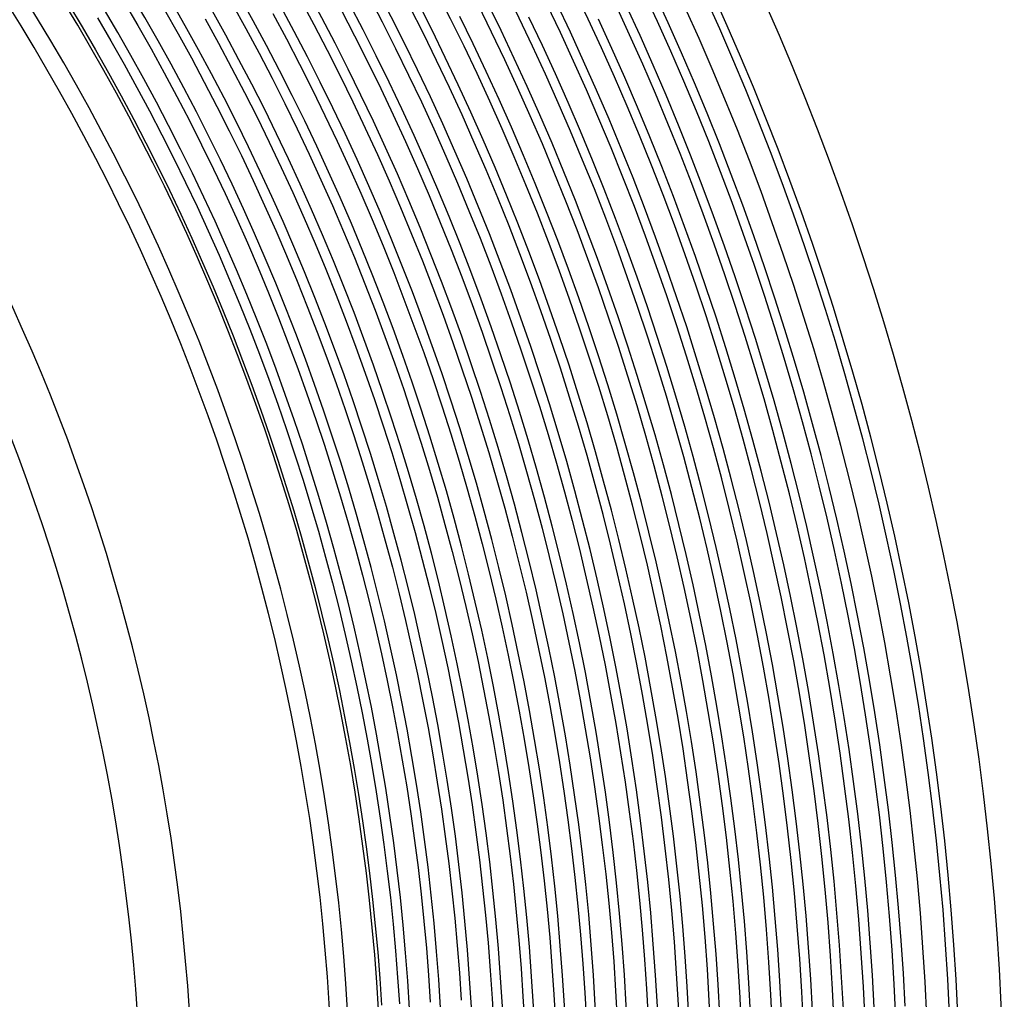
# Model space of a CAD drawing. Header units: millimetres. Extents: x -258 to 258, y -258 to 258.
# Tile 52 of 71: x 139 to 215, y 11 to 86. Entities that reach past the tile are written whole.
import ezdxf

# ---------------------------------------------------------------- set-up
doc = ezdxf.new("R2010")
doc.units = ezdxf.units.MM
doc.layers.add('HIDDEN', color=7, linetype='Continuous')
doc.layers.add('THICK', color=7, linetype='Continuous')

msp = doc.modelspace()

# ---------------------------------------------------------------- linework, layer by layer
at = {"layer": 'HIDDEN'}
for p, q in [((189.194, 85.521), (188.143, 87.81)), ((171.067, 84.953), (170.024, 87.022)), ((176.365, 84.933), (175.322, 87.066)), ((181.686, 84.796), (180.644, 86.994)), ((187.03, 84.543), (185.99, 86.805)), ((174.225, 83.902), (173.194, 86.009)), ((179.534, 83.792), (178.504, 85.963)), ((184.865, 83.564), (183.838, 85.801)), ((190.217, 83.22), (189.194, 85.521)), ((172.085, 82.872), (171.067, 84.953)), ((177.382, 82.787), (176.365, 84.933)), ((182.701, 82.586), (181.686, 84.796)), ((175.23, 81.783), (174.225, 83.902)), ((188.041, 82.268), (187.03, 84.543)), ((180.537, 81.608), (179.534, 83.792)), ((185.865, 81.316), (184.865, 83.564)), ((191.213, 80.907), (190.217, 83.22)), ((173.078, 80.778), (172.085, 82.872)), ((178.373, 80.63), (177.382, 82.787)), ((183.69, 80.364), (182.701, 82.586)), ((176.209, 79.651), (175.23, 81.783)), ((189.025, 79.981), (188.041, 82.268)), ((181.514, 79.412), (180.537, 81.608)), ((186.838, 79.056), (185.865, 81.316)), ((192.18, 78.581), (191.213, 80.907)), ((174.045, 78.673), (173.078, 80.778)), ((179.338, 78.46), (178.373, 80.63)), ((184.651, 78.13), (183.69, 80.364)), ((177.162, 77.508), (176.209, 79.651)), ((182.464, 77.205), (181.514, 79.412)), ((189.982, 77.682), (189.025, 79.981)), ((174.986, 76.556), (174.045, 78.673)), ((187.783, 76.784), (186.838, 79.056)), ((180.276, 76.279), (179.338, 78.46)), ((185.585, 75.885), (184.651, 78.13)), ((193.119, 76.244), (192.18, 78.581)), ((178.089, 75.354), (177.162, 77.508)), ((183.387, 74.986), (182.464, 77.205)), ((190.91, 75.372), (189.982, 77.682)), ((175.902, 74.428), (174.986, 76.556)), ((188.701, 74.5), (187.783, 76.784)), ((181.188, 74.087), (180.276, 76.279)), ((186.492, 73.628), (185.585, 75.885)), ((194.03, 73.896), (193.119, 76.244)), ((178.99, 73.188), (178.089, 75.354)), ((184.283, 72.756), (183.387, 74.986)), ((191.81, 73.051), (190.91, 75.372)), ((176.792, 72.289), (175.902, 74.428)), ((182.074, 71.884), (181.188, 74.087)), ((189.591, 72.206), (188.701, 74.5)), ((187.371, 71.361), (186.492, 73.628)), ((194.912, 71.538), (194.03, 73.896)), ((179.865, 71.012), (178.99, 73.188)), ((185.152, 70.515), (184.283, 72.756)), ((192.682, 70.719), (191.81, 73.051)), ((177.655, 70.139), (176.792, 72.289)), ((182.932, 69.67), (182.074, 71.884)), ((190.452, 69.901), (189.591, 72.206)), ((188.223, 69.083), (187.371, 71.361)), ((195.765, 69.168), (194.912, 71.538)), ((180.713, 68.825), (179.865, 71.012)), ((185.993, 68.264), (185.152, 70.515)), ((193.526, 68.377), (192.682, 70.719)), ((178.493, 67.979), (177.655, 70.139)), ((183.764, 67.446), (182.932, 69.67)), ((191.286, 67.586), (190.452, 69.901)), ((181.534, 66.628), (180.713, 68.825)), ((189.047, 66.795), (188.223, 69.083)), ((196.589, 66.789), (195.765, 69.168)), ((186.808, 66.003), (185.993, 68.264)), ((194.341, 66.025), (193.526, 68.377)), ((179.305, 65.809), (178.493, 67.979)), ((184.568, 65.212), (183.764, 67.446)), ((192.092, 65.261), (191.286, 67.586)), ((182.329, 64.421), (181.534, 66.628)), ((189.843, 64.497), (189.047, 66.795)), ((197.385, 64.399), (196.589, 66.789)), ((180.09, 63.63), (179.305, 65.809)), ((187.594, 63.733), (186.808, 66.003)), ((195.127, 63.662), (194.341, 66.025)), ((185.346, 62.969), (184.568, 65.212)), ((192.869, 62.926), (192.092, 65.261)), ((183.097, 62.205), (182.329, 64.421)), ((190.612, 62.189), (189.843, 64.497)), ((198.152, 62), (197.385, 64.399)), ((180.848, 61.441), (180.09, 63.63)), ((188.354, 61.453), (187.594, 63.733)), ((195.885, 61.291), (195.127, 63.662)), ((186.096, 60.716), (185.346, 62.969)), ((193.618, 60.582), (192.869, 62.926)), ((183.838, 59.979), (183.097, 62.205)), ((191.352, 59.873), (190.612, 62.189)), ((198.889, 59.592), (198.152, 62)), ((181.58, 59.243), (180.848, 61.441)), ((189.085, 59.163), (188.354, 61.453)), ((196.614, 58.911), (195.885, 61.291)), ((186.819, 58.454), (186.096, 60.716)), ((194.339, 58.229), (193.618, 60.582)), ((184.552, 57.745), (183.838, 59.979)), ((192.064, 57.547), (191.352, 59.873)), ((182.285, 57.036), (181.58, 59.243)), ((189.789, 56.866), (189.085, 59.163)), ((199.597, 57.175), (198.889, 59.592)), ((187.514, 56.184), (186.819, 58.454)), ((195.031, 55.867), (194.339, 58.229)), ((197.314, 56.521), (196.614, 58.911)), ((185.239, 55.502), (184.552, 57.745)), ((192.748, 55.213), (192.064, 57.547)), ((182.964, 54.821), (182.285, 57.036)), ((190.465, 54.559), (189.789, 56.866)), ((200.276, 54.75), (199.597, 57.175)), ((188.182, 53.905), (187.514, 56.184)), ((197.985, 54.124), (197.314, 56.521)), ((185.898, 53.251), (185.239, 55.502)), ((193.403, 52.871), (192.748, 55.213)), ((195.694, 53.498), (195.031, 55.867)), ((183.615, 52.597), (182.964, 54.821)), ((191.112, 52.245), (190.465, 54.559)), ((200.926, 52.317), (200.276, 54.75)), ((188.822, 51.619), (188.182, 53.905)), ((198.627, 51.718), (197.985, 54.124)), ((186.531, 50.993), (185.898, 53.251)), ((196.329, 51.12), (195.694, 53.498)), ((184.24, 50.366), (183.615, 52.597)), ((191.732, 49.923), (191.112, 52.245)), ((194.03, 50.522), (193.403, 52.871)), ((201.545, 49.876), (200.926, 52.317)), ((189.434, 49.325), (188.822, 51.619)), ((199.24, 49.305), (198.627, 51.718)), ((187.135, 48.726), (186.531, 50.993)), ((196.934, 48.735), (196.329, 51.12)), ((184.837, 48.128), (184.24, 50.366)), ((192.324, 47.594), (191.732, 49.923)), ((194.629, 48.164), (194.03, 50.522)), ((190.018, 47.023), (189.434, 49.325)), ((199.823, 46.885), (199.24, 49.305)), ((202.135, 47.428), (201.545, 49.876)), ((187.713, 46.453), (187.135, 48.726)), ((197.511, 46.343), (196.934, 48.735)), ((185.407, 45.882), (184.837, 48.128)), ((195.199, 45.8), (194.629, 48.164)), ((190.574, 44.715), (190.018, 47.023)), ((192.887, 45.258), (192.324, 47.594)), ((200.377, 44.458), (199.823, 46.885)), ((202.696, 44.972), (202.135, 47.428)), ((188.262, 44.173), (187.713, 46.453)), ((198.059, 43.944), (197.511, 46.343)), ((185.95, 43.63), (185.407, 45.882)), ((195.74, 43.429), (195.199, 45.8)), ((191.103, 42.4), (190.574, 44.715)), ((193.421, 42.915), (192.887, 45.258)), ((203.226, 42.511), (202.696, 44.972)), ((188.784, 41.886), (188.262, 44.173)), ((198.577, 41.538), (198.059, 43.944)), ((200.902, 42.024), (200.377, 44.458)), ((186.466, 41.371), (185.95, 43.63)), ((196.252, 41.052), (195.74, 43.429)), ((191.603, 40.079), (191.103, 42.4)), ((193.928, 40.565), (193.421, 42.915)), ((203.727, 40.042), (203.226, 42.511)), ((189.278, 39.593), (188.784, 41.886)), ((201.397, 39.584), (200.902, 42.024)), ((186.954, 39.107), (186.466, 41.371)), ((196.736, 38.668), (196.252, 41.052)), ((199.066, 39.126), (198.577, 41.538)), ((192.075, 37.752), (191.603, 40.079)), ((194.405, 38.21), (193.928, 40.565)), ((189.745, 37.294), (189.278, 39.593)), ((201.862, 37.139), (201.397, 39.584)), ((204.198, 37.568), (203.727, 40.042)), ((187.414, 36.836), (186.954, 39.107)), ((197.19, 36.279), (196.736, 38.668)), ((199.526, 36.709), (199.066, 39.126)), ((194.855, 35.849), (194.405, 38.21)), ((190.183, 34.99), (189.745, 37.294)), ((192.519, 35.42), (192.075, 37.752)), ((202.298, 34.687), (201.862, 37.139)), ((204.639, 35.089), (204.198, 37.568)), ((187.847, 34.56), (187.414, 36.836)), ((197.616, 33.885), (197.19, 36.279)), ((199.957, 34.286), (199.526, 36.709)), ((195.275, 33.483), (194.855, 35.849)), ((190.593, 32.681), (190.183, 34.99)), ((192.934, 33.082), (192.519, 35.42)), ((205.049, 32.604), (204.639, 35.089)), ((188.253, 32.279), (187.847, 34.56)), ((200.358, 31.858), (199.957, 34.286)), ((202.704, 32.231), (202.298, 34.687)), ((195.667, 31.112), (195.275, 33.483)), ((198.012, 31.485), (197.616, 33.885)), ((190.976, 30.366), (190.593, 32.681)), ((193.321, 30.739), (192.934, 33.082)), ((205.429, 30.115), (205.049, 32.604)), ((188.63, 29.993), (188.253, 32.279)), ((200.73, 29.426), (200.358, 31.858)), ((203.08, 29.77), (202.704, 32.231)), ((196.03, 28.737), (195.667, 31.112)), ((198.38, 29.081), (198.012, 31.485)), ((191.33, 28.048), (190.976, 30.366)), ((193.68, 28.392), (193.321, 30.739)), ((188.98, 27.703), (188.63, 29.993)), ((203.426, 27.305), (203.08, 29.77)), ((205.78, 27.621), (205.429, 30.115)), ((196.364, 26.357), (196.03, 28.737)), ((198.718, 26.673), (198.38, 29.081)), ((201.072, 26.989), (200.73, 29.426)), ((191.656, 25.725), (191.33, 28.048)), ((194.01, 26.041), (193.68, 28.392)), ((189.302, 25.409), (188.98, 27.703)), ((203.742, 24.835), (203.426, 27.305)), ((206.099, 25.123), (205.78, 27.621)), ((199.027, 24.26), (198.718, 26.673)), ((201.384, 24.548), (201.072, 26.989)), ((191.954, 23.398), (191.656, 25.725)), ((194.312, 23.686), (194.01, 26.041)), ((196.669, 23.973), (196.364, 26.357)), ((189.597, 23.111), (189.302, 25.409)), ((206.389, 22.621), (206.099, 25.123)), ((199.306, 21.845), (199.027, 24.26)), ((201.667, 22.103), (201.384, 24.548)), ((204.028, 22.362), (203.742, 24.835)), ((194.585, 21.327), (194.312, 23.686)), ((196.946, 21.586), (196.669, 23.973)), ((189.863, 20.81), (189.597, 23.111)), ((192.224, 21.068), (191.954, 23.398)), ((201.921, 19.656), (201.667, 22.103)), ((204.284, 19.886), (204.028, 22.362)), ((206.648, 20.116), (206.389, 22.621)), ((194.829, 18.965), (194.585, 21.327)), ((197.193, 19.195), (196.946, 21.586)), ((199.557, 19.426), (199.306, 21.845)), ((190.101, 18.505), (189.863, 20.81)), ((192.465, 18.735), (192.224, 21.068)), ((202.144, 17.205), (201.921, 19.656)), ((204.511, 17.406), (204.284, 19.886)), ((206.877, 17.608), (206.648, 20.116)), ((195.045, 16.601), (194.829, 18.965)), ((197.411, 16.802), (197.193, 19.195)), ((199.778, 17.004), (199.557, 19.426)), ((190.312, 16.198), (190.101, 18.505)), ((192.678, 16.399), (192.465, 18.735)), ((204.707, 14.925), (204.511, 17.406)), ((207.075, 15.097), (206.877, 17.608)), ((197.601, 14.406), (197.411, 16.802)), ((199.969, 14.579), (199.778, 17.004)), ((202.338, 14.752), (202.144, 17.205)), ((190.494, 13.888), (190.312, 16.198)), ((192.863, 14.061), (192.678, 16.399)), ((195.232, 14.234), (195.045, 16.601)), ((197.761, 12.009), (197.601, 14.406)), ((200.131, 12.153), (199.969, 14.579)), ((202.502, 12.297), (202.338, 14.752)), ((204.873, 12.44), (204.707, 14.925)), ((207.243, 12.584), (207.075, 15.097)), ((190.649, 11.577), (190.494, 13.888)), ((193.019, 11.721), (192.863, 14.061)), ((195.39, 11.865), (195.232, 14.234)), ((200.264, 9.724), (200.131, 12.153)), ((202.636, 9.839), (202.502, 12.297)), ((205.008, 9.955), (204.873, 12.44)), ((207.381, 10.07), (207.243, 12.584)), ((190.775, 9.263), (190.649, 11.577)), ((193.147, 9.379), (193.019, 11.721)), ((195.52, 9.494), (195.39, 11.865)), ((197.892, 9.609), (197.761, 12.009))]:
    msp.add_line(p, q, dxfattribs=at)
for radius, start, end in [(211, 0.37483, 89.62515), (188.625, 0.11024, 89.88974), (186.25, 0.17458, 89.82546), (183.875, 0.22196, 89.77802), (181.5, 0.2619, 89.73814), (179.125, 0.29737, 89.70267), (176.75, 0.32979, 89.67019), (174.375, 0.36016, 89.63982), (172, 0.38892, 89.61111), (169.625, 0.41643, 89.58361), (167.25, 0.4429, 89.55708), (164.875, 0.46868, 89.53136)]:
    msp.add_arc((0, 0), radius, start, end, dxfattribs=at)
at = {"layer": 'THICK'}
for p, q in [((143.161, 86.955), (144.205, 85.212)), ((147.434, 87.12), (148.48, 85.325)), ((155.724, 86.993), (156.768, 85.097)), ((160.942, 87.363), (161.99, 85.405)), ((166.192, 87.62), (167.242, 85.598)), ((150.539, 86.508), (151.577, 84.676)), ((158.855, 86.23), (159.889, 84.297)), ((164.091, 86.513), (165.128, 84.516)), ((145.389, 85.911), (146.42, 84.142)), ((153.65, 85.834), (154.68, 83.964)), ((161.99, 85.405), (163.014, 83.434)), ((167.242, 85.598), (168.268, 83.563)), ((144.205, 85.212), (145.228, 83.457)), ((148.48, 85.325), (149.504, 83.518)), ((151.577, 84.676), (152.593, 82.831)), ((156.768, 85.097), (157.788, 83.19)), ((146.42, 84.142), (147.43, 82.359)), ((154.68, 83.964), (155.687, 82.082)), ((159.889, 84.297), (160.9, 82.352)), ((165.128, 84.516), (166.141, 82.507)), ((145.228, 83.457), (146.23, 81.689)), ((149.504, 83.518), (150.506, 81.698)), ((157.788, 83.19), (158.786, 81.27)), ((163.014, 83.434), (164.014, 81.45)), ((168.268, 83.563), (169.27, 81.516)), ((152.593, 82.831), (153.586, 80.974)), ((166.141, 82.507), (167.13, 80.485)), ((146.23, 81.689), (147.21, 79.909)), ((147.43, 82.359), (148.418, 80.565)), ((150.506, 81.698), (151.486, 79.867)), ((155.687, 82.082), (156.672, 80.188)), ((160.9, 82.352), (161.887, 80.394)), ((153.586, 80.974), (154.557, 79.105)), ((158.786, 81.27), (159.76, 79.338)), ((164.014, 81.45), (164.99, 79.455)), ((169.27, 81.516), (170.246, 79.457)), ((148.418, 80.565), (149.385, 78.759)), ((156.672, 80.188), (157.633, 78.281)), ((161.887, 80.394), (162.85, 78.424)), ((167.13, 80.485), (168.094, 78.452)), ((147.21, 79.909), (148.168, 78.118)), ((151.486, 79.867), (152.443, 78.023)), ((164.99, 79.455), (165.942, 77.448)), ((170.246, 79.457), (171.197, 77.386)), ((149.385, 78.759), (150.329, 76.941)), ((154.557, 79.105), (155.505, 77.225)), ((159.76, 79.338), (160.71, 77.394)), ((148.168, 78.118), (149.105, 76.315)), ((152.443, 78.023), (153.378, 76.169)), ((157.633, 78.281), (158.571, 76.364)), ((162.85, 78.424), (163.789, 76.443)), ((168.094, 78.452), (169.033, 76.408)), ((155.505, 77.225), (156.431, 75.333)), ((160.71, 77.394), (161.637, 75.439)), ((165.942, 77.448), (166.869, 75.429)), ((171.197, 77.386), (172.123, 75.304)), ((150.329, 76.941), (151.251, 75.112)), ((158.571, 76.364), (159.485, 74.435)), ((163.789, 76.443), (164.705, 74.451)), ((169.033, 76.408), (169.947, 74.352)), ((149.105, 76.315), (150.02, 74.501)), ((153.378, 76.169), (154.291, 74.303)), ((151.251, 75.112), (152.151, 73.272)), ((156.431, 75.333), (157.333, 73.43)), ((161.637, 75.439), (162.54, 73.473)), ((166.869, 75.429), (167.771, 73.4)), ((172.123, 75.304), (173.024, 73.21)), ((150.02, 74.501), (150.912, 72.676)), ((154.291, 74.303), (155.181, 72.426)), ((159.485, 74.435), (160.376, 72.495)), ((164.705, 74.451), (165.595, 72.448)), ((169.947, 74.352), (170.837, 72.285)), ((157.333, 73.43), (158.212, 71.516)), ((162.54, 73.473), (163.42, 71.496)), ((167.771, 73.4), (168.649, 71.359)), ((150.912, 72.676), (151.783, 70.84)), ((152.151, 73.272), (153.029, 71.421)), ((173.024, 73.21), (173.899, 71.106)), ((155.181, 72.426), (156.048, 70.538)), ((160.376, 72.495), (161.244, 70.544)), ((165.595, 72.448), (166.462, 70.434)), ((170.837, 72.285), (171.701, 70.208)), ((153.029, 71.421), (153.884, 69.56)), ((158.212, 71.516), (159.068, 69.592)), ((163.42, 71.496), (164.275, 69.509)), ((168.649, 71.359), (169.502, 69.309)), ((173.899, 71.106), (174.749, 68.992)), ((151.783, 70.84), (152.631, 68.993)), ((156.048, 70.538), (156.892, 68.64)), ((161.244, 70.544), (162.088, 68.583)), ((166.462, 70.434), (167.304, 68.41)), ((153.884, 69.56), (154.716, 67.688)), ((159.068, 69.592), (159.9, 67.658)), ((171.701, 70.208), (172.54, 68.12)), ((152.631, 68.993), (153.456, 67.137)), ((164.275, 69.509), (165.106, 67.511)), ((169.502, 69.309), (170.331, 67.248)), ((174.749, 68.992), (175.573, 66.867)), ((156.892, 68.64), (157.713, 66.732)), ((162.088, 68.583), (162.907, 66.612)), ((167.304, 68.41), (168.122, 66.375)), ((172.54, 68.12), (173.353, 66.022)), ((154.716, 67.688), (155.526, 65.807)), ((159.9, 67.658), (160.709, 65.713)), ((165.106, 67.511), (165.913, 65.503)), ((153.456, 67.137), (154.259, 65.271)), ((157.713, 66.732), (158.511, 64.814)), ((162.907, 66.612), (163.703, 64.631)), ((170.331, 67.248), (171.134, 65.177)), ((175.573, 66.867), (176.371, 64.733)), ((155.526, 65.807), (156.312, 63.915)), ((168.122, 66.375), (168.914, 64.331)), ((173.353, 66.022), (174.141, 63.914)), ((154.259, 65.271), (155.04, 63.395)), ((160.709, 65.713), (161.494, 63.759)), ((165.913, 65.503), (166.695, 63.486)), ((171.134, 65.177), (171.912, 63.096)), ((158.511, 64.814), (159.285, 62.887)), ((163.703, 64.631), (164.475, 62.641)), ((168.914, 64.331), (169.682, 62.278)), ((176.371, 64.733), (177.143, 62.589)), ((156.312, 63.915), (157.076, 62.015)), ((161.494, 63.759), (162.256, 61.795)), ((166.695, 63.486), (167.453, 61.459)), ((174.141, 63.914), (174.904, 61.797)), ((155.04, 63.395), (155.797, 61.51)), ((159.285, 62.887), (160.036, 60.95)), ((171.912, 63.096), (172.664, 61.006)), ((157.076, 62.015), (157.817, 60.105)), ((164.475, 62.641), (165.223, 60.641)), ((169.682, 62.278), (170.425, 60.215)), ((177.143, 62.589), (177.889, 60.435)), ((155.797, 61.51), (156.532, 59.615)), ((162.256, 61.795), (162.993, 59.823)), ((167.453, 61.459), (168.186, 59.424)), ((174.904, 61.797), (175.64, 59.671)), ((160.036, 60.95), (160.764, 59.005)), ((165.223, 60.641), (165.946, 58.633)), ((172.664, 61.006), (173.392, 58.907)), ((157.817, 60.105), (158.534, 58.186)), ((162.993, 59.823), (163.707, 57.841)), ((170.425, 60.215), (171.143, 58.143)), ((177.889, 60.435), (178.609, 58.273)), ((156.532, 59.615), (157.244, 57.712)), ((160.764, 59.005), (161.468, 57.05)), ((168.186, 59.424), (168.894, 57.379)), ((175.64, 59.671), (176.351, 57.537)), ((165.946, 58.633), (166.645, 56.615)), ((173.392, 58.907), (174.093, 56.8)), ((178.609, 58.273), (179.303, 56.103)), ((157.244, 57.712), (157.932, 55.801)), ((158.534, 58.186), (159.228, 56.259)), ((163.707, 57.841), (164.397, 55.851)), ((171.143, 58.143), (171.836, 56.063)), ((176.351, 57.537), (177.036, 55.393)), ((161.468, 57.05), (162.148, 55.087)), ((168.894, 57.379), (169.578, 55.327)), ((174.093, 56.8), (174.77, 54.684)), ((159.228, 56.259), (159.899, 54.323)), ((166.645, 56.615), (167.32, 54.59)), ((171.836, 56.063), (172.503, 53.975)), ((179.303, 56.103), (179.97, 53.924)), ((157.932, 55.801), (158.597, 53.881)), ((164.397, 55.851), (165.062, 53.853)), ((169.578, 55.327), (170.236, 53.266)), ((177.036, 55.393), (177.695, 53.242)), ((162.148, 55.087), (162.804, 53.117)), ((167.32, 54.59), (167.97, 52.556)), ((174.77, 54.684), (175.42, 52.56)), ((158.597, 53.881), (159.239, 51.954)), ((159.899, 54.323), (160.546, 52.38)), ((165.062, 53.853), (165.703, 51.847)), ((172.503, 53.975), (173.145, 51.879)), ((179.97, 53.924), (180.611, 51.737)), ((162.804, 53.117), (163.436, 51.138)), ((170.236, 53.266), (170.87, 51.197)), ((177.695, 53.242), (178.328, 51.083)), ((160.546, 52.38), (161.17, 50.429)), ((167.97, 52.556), (168.595, 50.515)), ((175.42, 52.56), (176.045, 50.429)), ((159.239, 51.954), (159.858, 50.018)), ((165.703, 51.847), (166.32, 49.834)), ((173.145, 51.879), (173.761, 49.775)), ((180.611, 51.737), (181.225, 49.542)), ((163.436, 51.138), (164.045, 49.152)), ((170.87, 51.197), (171.478, 49.121)), ((178.328, 51.083), (178.934, 48.916)), ((159.858, 50.018), (160.452, 48.076)), ((161.17, 50.429), (161.77, 48.47)), ((168.595, 50.515), (169.195, 48.467)), ((176.045, 50.429), (176.643, 48.29)), ((164.045, 49.152), (164.629, 47.159)), ((166.32, 49.834), (166.912, 47.813)), ((173.761, 49.775), (174.352, 47.663)), ((181.225, 49.542), (181.813, 47.34)), ((161.77, 48.47), (162.346, 46.505)), ((169.195, 48.467), (169.771, 46.411)), ((171.478, 49.121), (172.061, 47.037)), ((178.934, 48.916), (179.514, 46.742)), ((160.452, 48.076), (161.024, 46.126)), ((166.912, 47.813), (167.48, 45.784)), ((174.352, 47.663), (174.918, 45.545)), ((176.643, 48.29), (177.216, 46.143)), ((164.629, 47.159), (165.189, 45.158)), ((172.061, 47.037), (172.619, 44.947)), ((181.813, 47.34), (182.374, 45.132)), ((161.024, 46.126), (161.571, 44.169)), ((162.346, 46.505), (162.898, 44.532)), ((169.771, 46.411), (170.321, 44.348)), ((177.216, 46.143), (177.763, 43.991)), ((179.514, 46.742), (180.068, 44.561)), ((167.48, 45.784), (168.023, 43.75)), ((174.918, 45.545), (175.457, 43.42)), ((165.189, 45.158), (165.724, 43.151)), ((172.619, 44.947), (173.152, 42.85)), ((182.374, 45.132), (182.908, 42.916)), ((161.571, 44.169), (162.095, 42.206)), ((162.898, 44.532), (163.426, 42.553)), ((170.321, 44.348), (170.846, 42.279)), ((177.763, 43.991), (178.283, 41.831)), ((180.068, 44.561), (180.595, 42.374)), ((165.724, 43.151), (166.235, 41.138)), ((168.023, 43.75), (168.541, 41.708)), ((175.457, 43.42), (175.971, 41.289)), ((163.426, 42.553), (163.93, 40.567)), ((173.152, 42.85), (173.659, 40.746)), ((180.595, 42.374), (181.096, 40.18)), ((182.908, 42.916), (183.415, 40.694)), ((162.095, 42.206), (162.595, 40.237)), ((168.541, 41.708), (169.034, 39.661)), ((170.846, 42.279), (171.347, 40.204)), ((178.283, 41.831), (178.778, 39.666)), ((166.235, 41.138), (166.722, 39.119)), ((175.971, 41.289), (176.459, 39.151)), ((162.595, 40.237), (163.071, 38.262)), ((163.93, 40.567), (164.41, 38.576)), ((171.347, 40.204), (171.822, 38.122)), ((173.659, 40.746), (174.14, 38.637)), ((181.096, 40.18), (181.57, 37.981)), ((183.415, 40.694), (183.895, 38.467)), ((169.034, 39.661), (169.503, 37.608)), ((178.778, 39.666), (179.245, 37.494)), ((164.41, 38.576), (164.866, 36.579)), ((166.722, 39.119), (167.184, 37.093)), ((174.14, 38.637), (174.596, 36.522)), ((176.459, 39.151), (176.921, 37.008)), ((163.071, 38.262), (163.523, 36.281)), ((171.822, 38.122), (172.271, 36.035)), ((181.57, 37.981), (182.018, 35.775)), ((183.895, 38.467), (184.348, 36.233)), ((167.184, 37.093), (167.622, 35.063)), ((169.503, 37.608), (169.947, 35.549)), ((179.245, 37.494), (179.687, 35.317)), ((163.523, 36.281), (163.952, 34.295)), ((164.866, 36.579), (165.297, 34.577)), ((174.596, 36.522), (175.026, 34.401)), ((176.921, 37.008), (177.357, 34.859)), ((169.947, 35.549), (170.365, 33.485)), ((172.271, 36.035), (172.696, 33.943)), ((182.018, 35.775), (182.438, 33.565)), ((184.348, 36.233), (184.774, 33.995)), ((167.622, 35.063), (168.035, 33.027)), ((177.357, 34.859), (177.766, 32.706)), ((179.687, 35.317), (180.102, 33.135)), ((163.952, 34.295), (164.355, 32.304)), ((165.297, 34.577), (165.705, 32.569)), ((175.026, 34.401), (175.431, 32.276)), ((170.365, 33.485), (170.759, 31.416)), ((172.696, 33.943), (173.095, 31.846)), ((182.438, 33.565), (182.832, 31.35)), ((184.774, 33.995), (185.173, 31.751)), ((165.705, 32.569), (166.087, 30.557)), ((168.035, 33.027), (168.423, 30.987)), ((177.766, 32.706), (178.15, 30.547)), ((180.102, 33.135), (180.491, 30.948)), ((164.355, 32.304), (164.735, 30.308)), ((173.095, 31.846), (173.468, 29.744)), ((175.431, 32.276), (175.809, 30.146)), ((185.173, 31.751), (185.544, 29.503)), ((168.423, 30.987), (168.787, 28.941)), ((170.759, 31.416), (171.128, 29.343)), ((182.832, 31.35), (183.199, 29.13)), ((164.735, 30.308), (165.091, 28.308)), ((166.087, 30.557), (166.446, 28.54)), ((178.15, 30.547), (178.507, 28.384)), ((180.491, 30.948), (180.853, 28.757)), ((173.468, 29.744), (173.816, 27.638)), ((175.809, 30.146), (176.162, 28.011)), ((185.544, 29.503), (185.888, 27.25)), ((168.787, 28.941), (169.125, 26.892)), ((171.128, 29.343), (171.471, 27.265)), ((180.853, 28.757), (181.189, 26.561)), ((183.199, 29.13), (183.538, 26.905)), ((165.091, 28.308), (165.422, 26.303)), ((166.446, 28.54), (166.78, 26.519)), ((176.162, 28.011), (176.489, 25.872)), ((178.507, 28.384), (178.839, 26.217)), ((171.471, 27.265), (171.789, 25.183)), ((173.816, 27.638), (174.139, 25.528)), ((185.888, 27.25), (186.205, 24.993)), ((166.78, 26.519), (167.089, 24.494)), ((169.125, 26.892), (169.439, 24.839)), ((181.189, 26.561), (181.497, 24.361)), ((183.538, 26.905), (183.851, 24.677)), ((165.422, 26.303), (165.729, 24.295)), ((176.489, 25.872), (176.79, 23.729)), ((178.839, 26.217), (179.143, 24.045)), ((171.789, 25.183), (172.082, 23.098)), ((174.139, 25.528), (174.436, 23.413)), ((186.205, 24.993), (186.495, 22.733)), ((165.729, 24.295), (166.011, 22.283)), ((167.089, 24.494), (167.374, 22.466)), ((169.439, 24.839), (169.728, 22.782)), ((181.497, 24.361), (181.779, 22.158)), ((183.851, 24.677), (184.137, 22.445)), ((176.79, 23.729), (177.064, 21.583)), ((179.143, 24.045), (179.422, 21.871)), ((169.728, 22.782), (169.992, 20.721)), ((172.082, 23.098), (172.349, 21.009)), ((174.436, 23.413), (174.707, 21.296)), ((186.495, 22.733), (186.757, 20.469)), ((166.011, 22.283), (166.269, 20.267)), ((167.374, 22.466), (167.634, 20.434)), ((181.779, 22.158), (182.035, 19.952)), ((184.137, 22.445), (184.396, 20.21)), ((174.707, 21.296), (174.952, 19.175)), ((177.064, 21.583), (177.313, 19.434)), ((179.422, 21.871), (179.674, 19.693)), ((167.634, 20.434), (167.87, 18.399)), ((169.992, 20.721), (170.231, 18.658)), ((172.349, 21.009), (172.591, 18.917)), ((186.757, 20.469), (186.991, 18.202)), ((166.269, 20.267), (166.503, 18.249)), ((179.674, 19.693), (179.9, 17.512)), ((182.035, 19.952), (182.264, 17.742)), ((184.396, 20.21), (184.627, 17.972)), ((172.591, 18.917), (172.808, 16.822)), ((174.952, 19.175), (175.172, 17.052)), ((177.313, 19.434), (177.536, 17.282)), ((166.503, 18.249), (166.712, 16.228)), ((167.87, 18.399), (168.081, 16.362)), ((170.231, 18.658), (170.444, 16.592)), ((186.991, 18.202), (187.198, 15.933)), ((179.9, 17.512), (180.099, 15.329)), ((182.264, 17.742), (182.465, 15.53)), ((184.627, 17.972), (184.832, 15.731)), ((172.808, 16.822), (173, 14.724)), ((175.172, 17.052), (175.366, 14.926)), ((177.536, 17.282), (177.732, 15.127)), ((166.712, 16.228), (166.897, 14.205)), ((168.081, 16.362), (168.267, 14.322)), ((170.444, 16.592), (170.633, 14.523)), ((187.198, 15.933), (187.378, 13.661)), ((177.732, 15.127), (177.903, 12.97)), ((180.099, 15.329), (180.272, 13.143)), ((182.465, 15.53), (182.64, 13.316)), ((184.832, 15.731), (185.009, 13.488)), ((170.633, 14.523), (170.797, 12.452)), ((173, 14.724), (173.165, 12.625)), ((175.366, 14.926), (175.534, 12.798)), ((166.897, 14.205), (167.057, 12.18)), ((168.267, 14.322), (168.428, 12.28)), ((187.378, 13.661), (187.53, 11.387)), ((177.903, 12.97), (178.047, 10.812)), ((180.272, 13.143), (180.418, 10.955)), ((182.64, 13.316), (182.788, 11.099)), ((185.009, 13.488), (185.159, 11.243)), ((167.057, 12.18), (167.192, 10.152)), ((168.428, 12.28), (168.565, 10.236)), ((170.797, 12.452), (170.935, 10.38)), ((173.165, 12.625), (173.306, 10.524)), ((175.534, 12.798), (175.676, 10.668)), ((187.53, 11.387), (187.654, 9.112)), ((175.676, 10.668), (175.793, 8.536)), ((178.047, 10.812), (178.165, 8.651)), ((180.418, 10.955), (180.537, 8.766)), ((182.788, 11.099), (182.91, 8.882)), ((185.159, 11.243), (185.282, 8.997))]:
    msp.add_line(p, q, dxfattribs=at)
for radius, start, end in [(215, 0.53222, 89.46776), (211.625, 0.35529, 89.64475), (209.25, 0.34297, 89.65701), (206.875, 0.32905, 89.67099), (204.5, 0.31306, 89.68692), (202.125, 0.29467, 89.70531), (199.75, 0.2733, 89.72674), (197.375, 0.24798, 89.75201), (195, 0.21727, 89.78277), (192.625, 0.17813, 89.82191), (190.25, 0.12244, 89.87754), (163.5, 0.69998, 89.3), (152.75, 0.74926, 89.25072), (148.75, 0.76943, 89.23056)]:
    msp.add_arc((0, 0), radius, start, end, dxfattribs=at)

doc.saveas('drawing.dxf')
